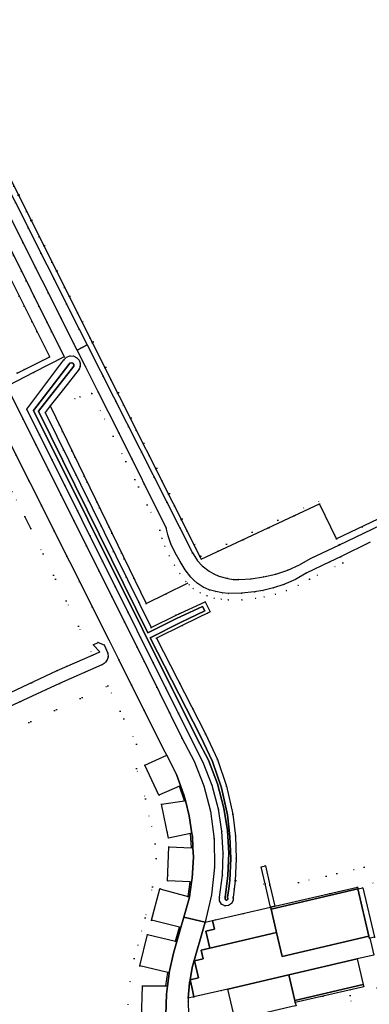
# Model space of a CAD drawing. Header units: metres. Extents: x 174791 to 179073, y 406431 to 409043.
# Tile 218 of 256: x 177177 to 177256, y 408281 to 408505. Entities that reach past the tile are written whole.
import ezdxf

# ---------------------------------------------------------------- set-up
doc = ezdxf.new("R2010")
doc.units = ezdxf.units.M
doc.linetypes.add('DOT', pattern=[6.35, 0, -6.35])
for name, color, linetype in [('ondersteunendwaterdeel_oever_slootkant', 254, 'Continuous'), ('panden', 254, 'Continuous'), ('scheiding_doorgang', 254, 'Continuous'), ('scheiding_faunaraster', 254, 'Continuous'), ('scheiding_grondkering', 254, 'Continuous'), ('scheiding_hek', 254, 'Continuous'), ('terreindeelbegroeid', 254, 'DOT'), ('terreindeelonbegroeid', 254, 'DOT'), ('waterdeel', 254, 'Continuous'), ('wegdeel_molgoot', 254, 'Continuous'), ('wegdeel_opstelplaats', 254, 'Continuous'), ('wegdeel_parkeervlak', 254, 'Continuous'), ('wegdeel_rijbaan', 254, 'Continuous'), ('wegdeel_voetpad', 254, 'Continuous')]:
    doc.layers.add(name, color=color, linetype=linetype)

msp = doc.modelspace()

# ---------------------------------------------------------------- linework, layer by layer
at = {"layer": 'ondersteunendwaterdeel_oever_slootkant'}
for points in [[(177190.17, 408425.689, 0), (177186.6, 408421.165, 0), (177183.581, 408417.34, 0), (177182.428, 408415.879, 0), (177206.596, 408366.839, 0), (177212.282, 408369.691, 0), (177218.856, 408372.725, 0), (177220.036, 408370.38, 0), (177213.606, 408367.281, 0), (177207.815, 408364.413, 0), (177218.973, 408342.645, 0), (177221.694, 408336.778, 0), (177223.764, 408330.651, 0), (177225.16, 408324.336, 0), (177225.774, 408319.286, 0), (177225.956, 408314.203, 0), (177225.704, 408309.122, 0), (177225.499, 408307.227, 0), (177225.233, 408305.339, 0), (177225.271, 408304.985, 0), (177225.229, 408304.631, 0), (177224.864, 408303.931, 0), (177224.207, 408303.493, 0), (177223.379, 408303.426, 0), (177222.601, 408303.826, 0), (177222.153, 408304.553, 0), (177222.145, 408305.406, 0), (177222.812, 408310.399, 0), (177222.994, 408315.433, 0), (177222.688, 408320.46, 0), (177221.898, 408325.435, 0), (177220.462, 408330.841, 0), (177218.455, 408336.062, 0), (177215.899, 408341.038, 0), (177178.299, 408416.598, 0), (177181.72, 408421.174, 0), (177186.719, 408427.859, 0), (177187.326, 408428.438, 0), (177188.114, 408428.724, 0), (177188.951, 408428.669, 0), (177189.695, 408428.281, 0), (177190.158, 408427.74, 0), (177190.407, 408427.072, 0), (177190.411, 408426.359, 0)], [(177218.285, 408371.636, 0), (177212.386, 408368.914, 0), (177205.811, 408365.604, 0), (177180.903, 408416.145, 0), (177188.958, 408426.382, 0), (177188.967, 408426.753, 0), (177188.751, 408427.056, 0), (177188.4, 408427.168, 0), (177188.052, 408427.049, 0), (177187.843, 408426.746, 0), (177179.827, 408416.332, 0), (177217.015, 408341.602, 0), (177219.598, 408336.573, 0), (177221.653, 408331.227, 0), (177223.123, 408325.694, 0), (177223.932, 408320.596, 0), (177224.245, 408315.448, 0), (177224.059, 408310.293, 0), (177223.396, 408305.329, 0), (177223.4, 408304.913, 0), (177223.482, 408304.779, 0), (177223.634, 408304.701, 0), (177223.783, 408304.713, 0), (177223.904, 408304.793, 0), (177224.012, 408305.001, 0), (177223.974, 408305.36, 0), (177224.258, 408307.381, 0), (177224.456, 408309.184, 0), (177224.705, 408314.212, 0), (177224.527, 408319.188, 0), (177223.926, 408324.125, 0), (177222.558, 408330.315, 0), (177220.531, 408336.314, 0), (177217.849, 408342.097, 0), (177206.353, 408364.526, 0), (177213.277, 408367.955, 0), (177218.798, 408370.616, 0)]]:
    msp.add_polyline3d(points, close=True, dxfattribs=at)
at = {"layer": 'panden'}
msp.add_polyline3d([(177256.139, 408296.487, 0), (177236.389, 408291.891, 0), (177235.128, 408297.3, 0), (177233.884, 408302.638, 0), (177253.66, 408307.248, 0)], close=True, dxfattribs=at)
at = {"layer": 'scheiding_doorgang'}
msp.add_line((177179.154, 408389.41), (177177.843, 408392.137), dxfattribs=at)
at = {"layer": 'scheiding_faunaraster'}
msp.add_line((177209.924, 408374.491), (177214.853, 408376.912), dxfattribs=at)
msp.add_polyline3d([(177183.581, 408417.34, 0), (177205.436, 408372.287, 0), (177209.924, 408374.491, 0)], dxfattribs=at)
at = {"layer": 'scheiding_grondkering'}
msp.add_polyline3d([(177176.113, 408424.804, 0), (177183.533, 408428.522, 0), (177147.735, 408499.978, 0), (177068.067, 408658.998, 0), (177060.815, 408655.351, 0)], dxfattribs=at)
at = {"layer": 'scheiding_hek'}
for p, q in [((177151.077, 408500), (177186.804, 408428.551)), ((177193.152, 408431.831), (177217.685, 408383.026)), ((177186.804, 408428.551), (177179.821, 408424.943)), ((177179.821, 408424.943), (177174.124, 408422)), ((177217.986, 408382.427), (177244.902, 408395.001)), ((177248.808, 408387.033), (177244.902, 408395.001)), ((177217.685, 408383.026), (177217.986, 408382.427))]:
    msp.add_line(p, q, dxfattribs=at)
for points in [[(177158.998, 408500, 0), (177192.666, 408432.798, 0), (177193.152, 408431.831, 0)], [(177344.982, 408432.863, 0), (177297.392, 408410.201, 0), (177248.808, 408387.033, 0)]]:
    msp.add_polyline3d(points, dxfattribs=at)
at = {"layer": 'terreindeelbegroeid'}
for points in [[(177193.152, 408431.831, 0), (177192.036, 408431.255, 0), (177190.21, 408434.87, 0), (177168.05, 408478.82, 0), (177157.393, 408500, 0), (177123.42, 408567.51, 0), (177101.5, 408611.23, 0), (177080.14, 408653.88, 0), (177059.02, 408696.2, 0), (177032.24, 408750, 0), (177016.62, 408781.41, 0), (177000, 408815.201, 0), (176996.918, 408821.466, 0), (176997.744, 408821.865, 0), (177000, 408817.362, 0), (177033.748, 408750, 0), (177099.437, 408618.885, 0), (177158.998, 408500, 0), (177192.666, 408432.798, 0)], [(177189.737, 408430.066, 0), (177186.804, 408428.551, 0), (177151.077, 408500, 0), (177070.883, 408660.375, 0), (177072.297, 408661.157, 0), (177027.734, 408750, 0), (177000, 408805.292, 0), (176992.867, 408819.513, 0), (176994.433, 408820.268, 0), (177000, 408809.111, 0), (177002.69, 408803.72, 0), (177014.297, 408780.261, 0), (177029.346, 408750, 0), (177056.701, 408695.044, 0), (177077.822, 408652.721, 0), (177099.183, 408610.069, 0), (177121.104, 408566.347, 0), (177154.492, 408500, 0), (177165.736, 408477.654, 0)], [(177122.835, 408531.351, 0), (177130.066, 408535.133, 0), (177147.668, 408500, 0), (177183.466, 408428.545, 0), (177176.091, 408424.847, 0), (177138.501, 408500, 0)], [(177191.629, 408426.314, 0), (177190.17, 408425.689, 0), (177190.411, 408426.359, 0), (177190.407, 408427.072, 0), (177190.158, 408427.74, 0), (177189.695, 408428.281, 0), (177188.951, 408428.669, 0), (177188.114, 408428.724, 0), (177187.326, 408428.438, 0), (177186.719, 408427.859, 0), (177181.72, 408421.174, 0), (177179.821, 408424.943, 0), (177186.804, 408428.551, 0), (177189.737, 408430.066, 0)], [(177217.986, 408382.427, 0), (177217.157, 408382.073, 0), (177216.87, 408382.45, 0), (177215.98, 408383.86, 0), (177192.036, 408431.255, 0), (177193.152, 408431.831, 0), (177216.715, 408384.956, 0), (177217.685, 408383.026, 0)], [(177194.526, 408420.579, 0), (177193.056, 408420.163, 0), (177190.364, 408419.401, 0), (177189.204, 408418.987, 0), (177186.6, 408421.165, 0), (177190.17, 408425.689, 0), (177191.629, 408426.314, 0)], [(177193.056, 408420.163, 0), (177197.958, 408410.46, 0), (177208.538, 408389.023, 0), (177209.04, 408387.183, 0), (177209.677, 408385.385, 0), (177210.676, 408383.173, 0), (177211.882, 408381.065, 0), (177213.113, 408379.148, 0), (177214.482, 408377.328, 0), (177214.853, 408376.912, 0), (177209.924, 408374.491, 0), (177205.436, 408372.287, 0), (177183.581, 408417.34, 0), (177186.6, 408421.165, 0), (177189.204, 408418.987, 0), (177190.364, 408419.401, 0)], [(177249.664, 408382.986, 0), (177250.213, 408381.584, 0), (177242.602, 408377.878, 0), (177240.045, 408376.433, 0), (177237.359, 408375.245, 0), (177234.859, 408374.407, 0), (177232.294, 408373.796, 0), (177230.335, 408373.484, 0), (177227.243, 408373.165, 0), (177224.135, 408373.123, 0), (177222.524, 408373.27, 0), (177220.934, 408373.566, 0), (177219.308, 408374.049, 0), (177217.749, 408374.718, 0), (177216.121, 408375.748, 0), (177215.226, 408376.533, 0), (177214.853, 408376.912, 0), (177214.482, 408377.328, 0), (177213.113, 408379.148, 0), (177211.882, 408381.065, 0), (177210.676, 408383.173, 0), (177209.677, 408385.385, 0), (177209.04, 408387.183, 0), (177208.538, 408389.023, 0), (177197.958, 408410.46, 0), (177193.056, 408420.163, 0), (177194.526, 408420.579, 0), (177199.3, 408411.13, 0), (177209.96, 408389.53, 0), (177210.447, 408387.712, 0), (177211.072, 408385.937, 0), (177212.018, 408383.844, 0), (177213.16, 408381.85, 0), (177214.332, 408380.023, 0), (177215.636, 408378.287, 0), (177216.271, 408377.609, 0), (177217.048, 408376.928, 0), (177218.42, 408376.06, 0), (177219.818, 408375.46, 0), (177221.277, 408375.026, 0), (177222.725, 408374.757, 0), (177224.192, 408374.622, 0), (177227.169, 408374.663, 0), (177230.13, 408374.97, 0), (177232.011, 408375.269, 0), (177234.446, 408375.849, 0), (177236.819, 408376.644, 0), (177239.408, 408377.792, 0), (177241.87, 408379.19, 0), (177247.235, 408381.803, 0)], [(177209.924, 408374.491, 0), (177212.282, 408369.691, 0), (177206.596, 408366.839, 0), (177182.428, 408415.879, 0), (177183.581, 408417.34, 0), (177205.436, 408372.287, 0)], [(177146.093, 408347.058, 0), (177149.272, 408340.106, 0), (177152.277, 408341.522, 0), (177153.383, 408339.136, 0), (177185.707, 408354.114, 0), (177195.386, 408358.351, 0), (177195.661, 408358.489, 0), (177195.915, 408358.662, 0), (177196.221, 408358.952, 0), (177196.469, 408359.293, 0), (177196.764, 408360.115, 0), (177196.731, 408360.988, 0), (177195.897, 408362.906, 0), (177194.489, 408363.445, 0), (177193.407, 408362.896, 0), (177194.912, 408361.29, 0), (177193.258, 408360.566, 0), (177190.039, 408367.149, 0), (177179.154, 408389.41, 0), (177177.843, 408392.137, 0), (177167.047, 408413.184, 0), (177125.525, 408392.047, 0)], [(177179.154, 408389.41, 0), (177190.039, 408367.149, 0), (177193.258, 408360.566, 0), (177185.153, 408357.016, 0), (177152.277, 408341.522, 0), (177149.272, 408340.106, 0), (177146.093, 408347.058, 0), (177125.525, 408392.047, 0), (177167.047, 408413.184, 0), (177177.843, 408392.137, 0)], [(177248.808, 408387.033, 0), (177249.464, 408385.718, 0), (177242.84, 408382.54, 0), (177240.333, 408381.114, 0), (177237.699, 408379.94, 0), (177234.962, 408379.029, 0), (177232.15, 408378.39, 0), (177229.361, 408377.946, 0), (177226.544, 408377.758, 0), (177225.269, 408377.816, 0), (177224.004, 408377.992, 0), (177221.98, 408378.57, 0), (177220.846, 408379.074, 0), (177219.772, 408379.694, 0), (177218.199, 408380.934, 0), (177217.157, 408382.073, 0), (177217.986, 408382.427, 0), (177221.424, 408384.033, 0), (177221.791, 408384.204, 0), (177244.902, 408395.001, 0), (177248.299, 408388.072, 0)], [(177225.723, 408277.334, 0), (177228.415, 408265.835, 0), (177219.621, 408263.702, 0), (177217.106, 408265.111, 0), (177216.027, 408269.645, 0), (177215.122, 408275.586, 0), (177214.973, 408281.593, 0), (177215.011, 408282.384, 0), (177216.324, 408282.651, 0), (177224.057, 408284.452, 0)]]:
    msp.add_polyline3d(points, close=True, dxfattribs=at)
for points in [[(177070.883, 408660.375, 0), (177151.077, 408500, 0), (177186.804, 408428.551, 0), (177179.821, 408424.943, 0), (177174.124, 408422, 0), (177173.662, 408421.813, 0), (177173.198, 408422.743, 0), (177173.995, 408423.154, 0), (177135.504, 408500, 0), (177132.218, 408506.561, 0), (177131.319, 408506.204, 0), (177115.093, 408538.413, 0), (177115.855, 408539.234, 0), (177063.561, 408643.178, 0)], [(177064.838, 408644.38, 0), (177086.355, 408601.793, 0), (177121.06, 408532.513, 0), (177122.835, 408531.351, 0), (177138.501, 408500, 0), (177176.091, 408424.847, 0), (177183.466, 408428.545, 0), (177147.668, 408500, 0), (177130.066, 408535.133, 0), (177068.045, 408658.93, 0)], [(177427.308, 408272.217, 0), (177355.971, 408423.758, 0), (177355.109, 408425.361, 0), (177354.007, 408426.809, 0), (177352.691, 408428.066, 0), (177351.194, 408429.101, 0), (177349.554, 408429.889, 0), (177347.669, 408430.439, 0), (177345.718, 408430.663, 0), (177343.758, 408430.554, 0), (177341.844, 408430.115, 0), (177340.032, 408429.359, 0), (177298.026, 408409.146, 0), (177260.66, 408391.09, 0), (177249.464, 408385.718, 0), (177248.808, 408387.033, 0), (177297.392, 408410.201, 0), (177344.982, 408432.863, 0), (177347.657, 408431.704, 0), (177352.198, 408430.028, 0), (177354.975, 408427.738, 0), (177355.692, 408427.53, 0), (177397.959, 408337.839, 0)], [(177174.124, 408422, 0), (177179.821, 408424.943, 0), (177181.72, 408421.174, 0), (177178.299, 408416.598, 0), (177215.899, 408341.038, 0), (177218.455, 408336.062, 0), (177220.462, 408330.841, 0), (177221.898, 408325.435, 0), (177222.688, 408320.46, 0), (177222.994, 408315.433, 0), (177222.812, 408310.399, 0), (177222.145, 408305.406, 0), (177222.153, 408304.553, 0), (177222.601, 408303.826, 0), (177223.379, 408303.426, 0), (177224.207, 408303.493, 0), (177224.864, 408303.931, 0), (177225.229, 408304.631, 0), (177225.271, 408304.985, 0), (177225.233, 408305.339, 0), (177225.499, 408307.227, 0), (177225.704, 408309.122, 0), (177232.526, 408308.409, 0), (177233.778, 408303.097, 0), (177220.534, 408300.044, 0), (177218.895, 408299.667, 0), (177220.35, 408305.886, 0), (177221.037, 408312.236, 0), (177220.947, 408318.621, 0), (177220.08, 408324.949, 0), (177218.566, 408330.767, 0), (177216.396, 408336.373, 0), (177213.598, 408341.694, 0), (177203.361, 408362.364, 0), (177173.662, 408421.813, 0)], [(177170.03, 408417.671, 0), (177196.997, 408363.926, 0), (177199.199, 408359.536, 0), (177209.389, 408339.091, 0), (177210.181, 408337.727, 0), (177205.167, 408335.486, 0), (177208.353, 408328.612, 0), (177213.035, 408330.712, 0), (177214.196, 408327.322, 0), (177208.929, 408326.574, 0), (177210.497, 408318.858, 0), (177215.566, 408319.874, 0), (177215.739, 408316.652, 0), (177210.618, 408316.833, 0), (177210.335, 408309.085, 0), (177215.471, 408308.861, 0), (177214.985, 408305.542, 0), (177208.586, 408307.303, 0), (177206.63, 408300.179, 0), (177213.037, 408298.519, 0), (177212.132, 408295.369, 0), (177205.72, 408296.867, 0), (177203.974, 408289.717, 0), (177210.37, 408288.207, 0), (177209.919, 408285.141, 0), (177204.64, 408285.207, 0), (177204.367, 408277.565, 0)], [(177257.09, 408308.592, 0), (177255.104, 408312.229, 0), (177240.12, 408308.695, 0), (177233.613, 408308.155, 0), (177232.586, 408312.516, 0), (177231.614, 408312.281, 0), (177232.526, 408308.409, 0), (177225.704, 408309.122, 0), (177225.956, 408314.203, 0), (177225.774, 408319.286, 0), (177225.16, 408324.336, 0), (177223.764, 408330.651, 0), (177221.694, 408336.778, 0), (177218.973, 408342.645, 0), (177207.815, 408364.413, 0), (177213.606, 408367.281, 0), (177220.036, 408370.38, 0), (177218.856, 408372.725, 0), (177212.282, 408369.691, 0), (177209.924, 408374.491, 0), (177214.853, 408376.912, 0), (177215.226, 408376.533, 0), (177216.121, 408375.748, 0), (177217.749, 408374.718, 0), (177219.308, 408374.049, 0), (177220.934, 408373.566, 0), (177222.524, 408373.27, 0), (177224.135, 408373.123, 0), (177227.243, 408373.165, 0), (177230.335, 408373.484, 0), (177232.294, 408373.796, 0), (177234.859, 408374.407, 0), (177237.359, 408375.245, 0), (177240.045, 408376.433, 0), (177242.602, 408377.878, 0), (177250.213, 408381.584, 0), (177249.664, 408382.986, 0), (177256.445, 408386.288, 0)], [(177201.353, 408280.879, 0), (177201.765, 408286.163, 0), (177202.691, 408291.382, 0), (177205.245, 408300.712, 0), (177206.912, 408307.733, 0), (177207.74, 408314.198, 0), (177207.507, 408317.541, 0), (177205.286, 408327.814, 0), (177203.234, 408334.675, 0), (177203.221, 408340.267, 0), (177196.711, 408353.583, 0), (177155.355, 408334.352, 0), (177152.573, 408333.059, 0), (177173.322, 408288.966, 0), (177090.072, 408250, 0)], [(177090.072, 408250, 0), (177173.322, 408288.966, 0), (177152.573, 408333.059, 0), (177155.355, 408334.352, 0), (177196.711, 408353.583, 0), (177203.221, 408340.267, 0), (177203.234, 408334.675, 0), (177205.286, 408327.814, 0), (177207.507, 408317.541, 0), (177207.74, 408314.198, 0), (177206.912, 408307.733, 0), (177205.245, 408300.712, 0), (177202.691, 408291.382, 0), (177201.765, 408286.163, 0), (177201.353, 408280.879, 0)], [(177257.428, 408296.286, 0), (177254.796, 408307.512, 0), (177253.66, 408307.248, 0), (177253.564, 408307.659, 0), (177234.752, 408303.322, 0), (177233.613, 408308.155, 0), (177240.12, 408308.695, 0), (177255.104, 408312.229, 0), (177257.09, 408308.592, 0)], [(177239.575, 408280.586, 0), (177239.386, 408281.349, 0), (177254.979, 408284.981, 0), (177254.864, 408285.468, 0), (177253.495, 408291.309, 0), (177257.269, 408292.188, 0)], [(177258.35, 408250, 0), (177251.896, 408282.946, 0), (177264.183, 408286.443, 0)], [(177264.183, 408286.443, 0), (177251.896, 408282.946, 0), (177258.35, 408250, 0)]]:
    msp.add_polyline3d(points, dxfattribs=at)
at = {"layer": 'terreindeelonbegroeid'}
for points in [[(177193.152, 408431.831, 0), (177192.666, 408432.798, 0), (177158.998, 408500, 0), (177159.129, 408500, 0), (177193.353, 408431.935, 0)], [(177217.685, 408383.026, 0), (177193.152, 408431.831, 0), (177193.353, 408431.935, 0), (177217.896, 408383.125, 0)], [(177217.685, 408383.026, 0), (177217.896, 408383.125, 0), (177244.656, 408395.655, 0), (177244.902, 408395.001, 0), (177217.986, 408382.427, 0)]]:
    msp.add_polyline3d(points, close=True, dxfattribs=at)
at = {"layer": 'waterdeel'}
for points in [[(177218.285, 408371.636, 0), (177218.798, 408370.616, 0), (177213.277, 408367.955, 0), (177206.353, 408364.526, 0), (177217.849, 408342.097, 0), (177220.531, 408336.314, 0), (177222.558, 408330.315, 0), (177223.926, 408324.125, 0), (177224.527, 408319.188, 0), (177224.705, 408314.212, 0), (177224.456, 408309.184, 0), (177224.258, 408307.381, 0), (177223.974, 408305.36, 0), (177224.012, 408305.001, 0), (177223.904, 408304.793, 0), (177223.783, 408304.713, 0), (177223.634, 408304.701, 0), (177223.482, 408304.779, 0), (177223.4, 408304.913, 0), (177223.396, 408305.329, 0), (177224.059, 408310.293, 0), (177224.245, 408315.448, 0), (177223.932, 408320.596, 0), (177223.123, 408325.694, 0), (177221.653, 408331.227, 0), (177219.598, 408336.573, 0), (177217.015, 408341.602, 0), (177179.827, 408416.332, 0), (177187.843, 408426.746, 0), (177188.052, 408427.049, 0), (177188.4, 408427.168, 0), (177188.751, 408427.056, 0), (177188.967, 408426.753, 0), (177188.958, 408426.382, 0), (177180.903, 408416.145, 0), (177205.811, 408365.604, 0), (177212.386, 408368.914, 0)], [(177185.707, 408354.114, 0), (177153.383, 408339.136, 0), (177152.277, 408341.522, 0), (177185.153, 408357.016, 0), (177193.258, 408360.566, 0), (177194.912, 408361.29, 0), (177193.407, 408362.896, 0), (177194.489, 408363.445, 0), (177195.897, 408362.906, 0), (177196.731, 408360.988, 0), (177196.764, 408360.115, 0), (177196.469, 408359.293, 0), (177196.221, 408358.952, 0), (177195.915, 408358.662, 0), (177195.661, 408358.489, 0), (177195.386, 408358.351, 0)]]:
    msp.add_polyline3d(points, close=True, dxfattribs=at)
at = {"layer": 'wegdeel_molgoot'}
msp.add_polyline3d([(177239.386, 408281.349, 0), (177239.273, 408281.836, 0), (177254.864, 408285.468, 0), (177254.979, 408284.981, 0)], close=True, dxfattribs=at)
at = {"layer": 'wegdeel_opstelplaats'}
msp.add_polyline3d([(177254.864, 408285.468, 0), (177239.273, 408281.836, 0), (177237.912, 408287.68, 0), (177253.495, 408291.309, 0)], close=True, dxfattribs=at)
at = {"layer": 'wegdeel_parkeervlak'}
for points in [[(177213.262, 408330.853, 0), (177213.035, 408330.712, 0), (177208.353, 408328.612, 0), (177205.167, 408335.486, 0), (177210.181, 408337.727, 0), (177212.354, 408333.313, 0)], [(177215.868, 408319.902, 0), (177215.566, 408319.874, 0), (177210.497, 408318.858, 0), (177208.929, 408326.574, 0), (177214.196, 408327.322, 0), (177214.387, 408327.402, 0), (177215.271, 408323.929, 0)], [(177215.739, 408316.652, 0), (177216.087, 408316.67, 0), (177216.189, 408314.492, 0), (177215.934, 408309.753, 0), (177215.786, 408308.797, 0), (177215.471, 408308.861, 0), (177210.335, 408309.085, 0), (177210.618, 408316.833, 0)], [(177214.985, 408305.542, 0), (177215.273, 408305.494, 0), (177215.206, 408305.062, 0), (177214.011, 408300.843, 0), (177213.332, 408298.444, 0), (177213.037, 408298.519, 0), (177206.63, 408300.179, 0), (177208.586, 408307.303, 0)], [(177233.884, 408302.638, 0), (177235.128, 408297.3, 0), (177219.934, 408293.758, 0), (177219.036, 408297.642, 0), (177220.979, 408298.102, 0), (177220.534, 408300.044, 0), (177233.778, 408303.097, 0)], [(177212.132, 408295.369, 0), (177212.44, 408295.292, 0), (177211.681, 408292.612, 0), (177210.706, 408288.199, 0), (177210.37, 408288.207, 0), (177203.974, 408289.717, 0), (177205.72, 408296.867, 0)], [(177209.919, 408285.141, 0), (177210.301, 408285.086, 0), (177210.079, 408283.28, 0), (177209.949, 408278.542, 0), (177210.047, 408277.314, 0), (177209.687, 408277.346, 0), (177204.367, 408277.565, 0), (177204.64, 408285.207, 0)]]:
    msp.add_polyline3d(points, close=True, dxfattribs=at)
at = {"layer": 'wegdeel_rijbaan'}
for points in [[(177192.036, 408431.255, 0), (177189.737, 408430.066, 0), (177165.736, 408477.654, 0), (177154.492, 408500, 0), (177121.104, 408566.347, 0), (177099.183, 408610.069, 0), (177077.822, 408652.721, 0), (177056.701, 408695.044, 0), (177029.346, 408750, 0), (177014.297, 408780.261, 0), (177002.69, 408803.72, 0), (177000, 408809.111, 0), (176994.433, 408820.268, 0), (176996.918, 408821.466, 0), (177000, 408815.201, 0), (177016.62, 408781.41, 0), (177032.24, 408750, 0), (177059.02, 408696.2, 0), (177080.14, 408653.88, 0), (177101.5, 408611.23, 0), (177123.42, 408567.51, 0), (177157.393, 408500, 0), (177168.05, 408478.82, 0), (177190.21, 408434.87, 0)], [(177214.387, 408327.402, 0), (177214.196, 408327.322, 0), (177213.035, 408330.712, 0), (177213.262, 408330.853, 0), (177214.057, 408328.697, 0)], [(177216.087, 408316.67, 0), (177215.739, 408316.652, 0), (177215.566, 408319.874, 0), (177215.868, 408319.902, 0), (177215.967, 408319.234, 0)], [(177215.786, 408308.797, 0), (177215.273, 408305.494, 0), (177214.985, 408305.542, 0), (177215.471, 408308.861, 0)], [(177219.934, 408293.758, 0), (177217.971, 408293.311, 0), (177218.43, 408291.363, 0), (177216.481, 408290.902, 0), (177217.393, 408286.996, 0), (177215.43, 408286.542, 0), (177215.917, 408289.36, 0), (177218.895, 408299.667, 0), (177220.534, 408300.044, 0), (177220.979, 408298.102, 0), (177219.036, 408297.642, 0)], [(177213.332, 408298.444, 0), (177212.44, 408295.292, 0), (177212.132, 408295.369, 0), (177213.037, 408298.519, 0)], [(177256.139, 408296.487, 0), (177256.249, 408296.015, 0), (177256.339, 408296.036, 0), (177256.804, 408294.115, 0), (177257.269, 408292.188, 0), (177253.495, 408291.309, 0), (177237.912, 408287.68, 0), (177224.057, 408284.452, 0), (177216.324, 408282.651, 0), (177215.888, 408284.597, 0), (177215.43, 408286.542, 0), (177217.393, 408286.996, 0), (177216.481, 408290.902, 0), (177218.43, 408291.363, 0), (177217.971, 408293.311, 0), (177219.934, 408293.758, 0), (177235.128, 408297.3, 0), (177236.389, 408291.891, 0)], [(177210.706, 408288.199, 0), (177210.658, 408287.984, 0), (177210.301, 408285.086, 0), (177209.919, 408285.141, 0), (177210.37, 408288.207, 0)], [(177216.324, 408282.651, 0), (177215.011, 408282.384, 0), (177215.335, 408285.889, 0), (177215.43, 408286.542, 0), (177215.888, 408284.597, 0)], [(177239.273, 408281.836, 0), (177239.386, 408281.349, 0), (177239.575, 408280.586, 0), (177238.666, 408280.439, 0), (177226.57, 408277.602, 0), (177225.723, 408277.334, 0), (177224.057, 408284.452, 0), (177237.912, 408287.68, 0)]]:
    msp.add_polyline3d(points, close=True, dxfattribs=at)
for points in [[(177256.445, 408386.288, 0), (177249.664, 408382.986, 0), (177247.235, 408381.803, 0), (177241.87, 408379.19, 0), (177239.408, 408377.792, 0), (177236.819, 408376.644, 0), (177234.446, 408375.849, 0), (177232.011, 408375.269, 0), (177230.13, 408374.97, 0), (177227.169, 408374.663, 0), (177224.192, 408374.622, 0), (177222.725, 408374.757, 0), (177221.277, 408375.026, 0), (177219.818, 408375.46, 0), (177218.42, 408376.06, 0), (177217.048, 408376.928, 0), (177216.271, 408377.609, 0), (177215.636, 408378.287, 0), (177214.332, 408380.023, 0), (177213.16, 408381.85, 0), (177212.018, 408383.844, 0), (177211.072, 408385.937, 0), (177210.447, 408387.712, 0), (177209.96, 408389.53, 0), (177199.3, 408411.13, 0), (177194.526, 408420.579, 0), (177191.629, 408426.314, 0), (177189.737, 408430.066, 0), (177192.036, 408431.255, 0), (177215.98, 408383.86, 0), (177216.87, 408382.45, 0), (177217.157, 408382.073, 0), (177218.199, 408380.934, 0), (177219.772, 408379.694, 0), (177220.846, 408379.074, 0), (177221.98, 408378.57, 0), (177224.004, 408377.992, 0), (177225.269, 408377.816, 0), (177226.544, 408377.758, 0), (177229.361, 408377.946, 0), (177232.15, 408378.39, 0), (177234.962, 408379.029, 0), (177237.699, 408379.94, 0), (177240.333, 408381.114, 0), (177242.84, 408382.54, 0), (177249.464, 408385.718, 0), (177260.66, 408391.09, 0)], [(177173.662, 408421.813, 0), (177203.361, 408362.364, 0), (177213.598, 408341.694, 0), (177216.396, 408336.373, 0), (177218.566, 408330.767, 0), (177220.08, 408324.949, 0), (177220.947, 408318.621, 0), (177221.037, 408312.236, 0), (177220.35, 408305.886, 0), (177218.895, 408299.667, 0), (177214.011, 408300.843, 0), (177215.206, 408305.062, 0), (177215.273, 408305.494, 0), (177215.786, 408308.797, 0), (177215.934, 408309.753, 0), (177216.189, 408314.492, 0), (177216.087, 408316.67, 0), (177215.967, 408319.234, 0), (177215.868, 408319.902, 0), (177215.271, 408323.929, 0), (177214.387, 408327.402, 0), (177214.057, 408328.697, 0), (177213.262, 408330.853, 0), (177212.354, 408333.313, 0), (177210.181, 408337.727, 0), (177209.389, 408339.091, 0), (177199.199, 408359.536, 0), (177196.997, 408363.926, 0), (177170.03, 408417.671, 0)], [(177209.949, 408278.542, 0), (177210.079, 408283.28, 0), (177210.301, 408285.086, 0), (177210.658, 408287.984, 0), (177210.706, 408288.199, 0), (177211.681, 408292.612, 0), (177212.44, 408295.292, 0), (177213.332, 408298.444, 0), (177214.011, 408300.843, 0), (177218.895, 408299.667, 0), (177215.917, 408289.36, 0), (177215.43, 408286.542, 0), (177215.335, 408285.889, 0), (177215.011, 408282.384, 0), (177214.973, 408281.593, 0), (177215.122, 408275.586, 0)]]:
    msp.add_polyline3d(points, dxfattribs=at)
at = {"layer": 'wegdeel_voetpad'}
for points in [[(177233.613, 408308.155, 0), (177234.752, 408303.322, 0), (177233.778, 408303.097, 0), (177232.526, 408308.409, 0), (177231.614, 408312.281, 0), (177232.586, 408312.516, 0)], [(177253.66, 408307.248, 0), (177233.884, 408302.638, 0), (177233.778, 408303.097, 0), (177234.752, 408303.322, 0), (177253.564, 408307.659, 0)], [(177257.428, 408296.286, 0), (177256.339, 408296.036, 0), (177256.249, 408296.015, 0), (177256.139, 408296.487, 0), (177253.66, 408307.248, 0), (177254.796, 408307.512, 0)]]:
    msp.add_polyline3d(points, close=True, dxfattribs=at)

doc.saveas('drawing.dxf')
